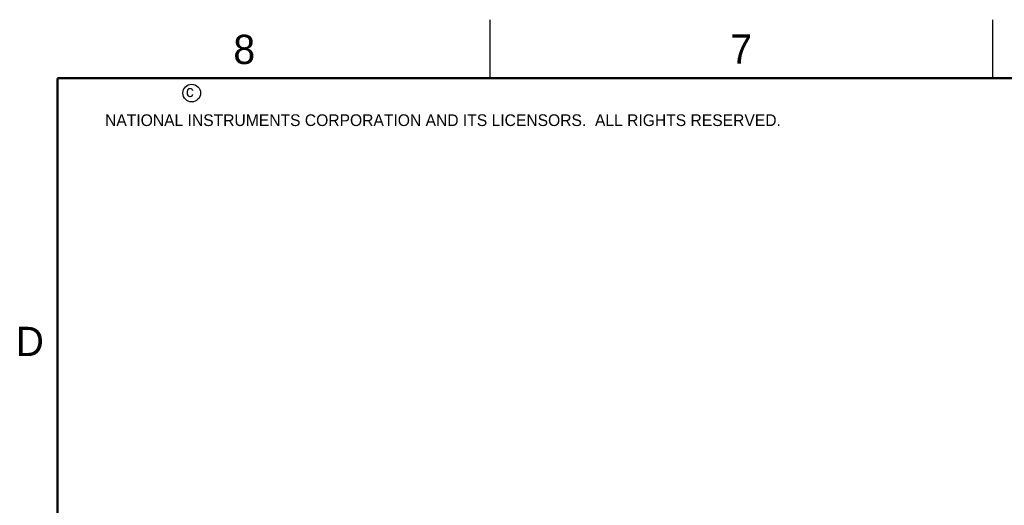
# Model space of a CAD drawing. Header units: inches. Extents: x 0 to 34, y 0 to 22.
# Tile 12 of 71: x 0.2 to 8.6, y 17.8 to 22. Entities that reach past the tile are written whole.
import ezdxf

# ---------------------------------------------------------------- set-up
doc = ezdxf.new("R2010")
doc.units = ezdxf.units.IN
doc.header["$LTSCALE"] = 1.87
doc.header["$MEASUREMENT"] = 0
doc.layers.get('0').update_dxf_attribs({"linetype": 'CONTINUOUS'})
doc.styles.add('TEXTSTYLE_2', font='txt')

msp = doc.modelspace()

# ---------------------------------------------------------------- linework, layer by layer
at = {"color": 2, "linetype": 'CONTINUOUS'}
for p, q in [((4.2, 21.5), (4.2, 22)), ((8.5, 21.5), (8.5, 22))]:
    msp.add_line(p, q, dxfattribs=at)
at = {"color": 7, "linetype": 'CONTINUOUS', "const_width": 0.02}
for points in [[(0.5, 21.5), (0.5, 0.5)], [(33.5, 21.5), (0.5, 21.5)]]:
    msp.add_lwpolyline(points, dxfattribs=at)
at = {"color": 2, "linetype": 'CONTINUOUS'}
msp.add_circle((1.6484, 21.3727), 0.0754, dxfattribs=at)

# ---------------------------------------------------------------- texts
at = {"color": 2, "linetype": 'CONTINUOUS', "attachment_point": 1, "line_spacing_factor": 0.9, "style": 'TEXTSTYLE_2'}
for s, insert, char_height, width in [('8', (2.0046, 21.8713), 0.25, 0.25), ('7', (6.2556, 21.8743), 0.25, 0.25), ('c', (1.599, 21.4388), 0.1, 0.1), ('NATIONAL INSTRUMENTS CORPORATION AND ITS LICENSORS.  ALL RIGHTS RESERVED.', (0.9071, 21.1911), 0.1, 7.3), ('D', (0.1424, 19.375), 0.25, 0.25)]:
    msp.add_mtext(s, dxfattribs=dict(at, insert=insert, char_height=char_height, width=width))

doc.saveas('drawing.dxf')
